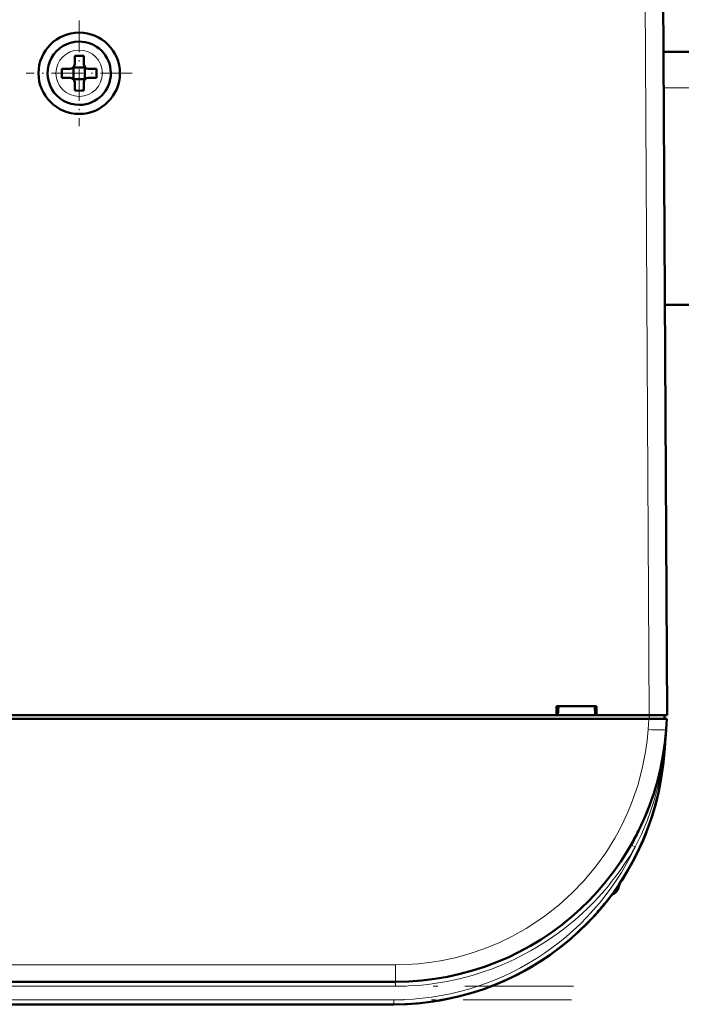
# Model space of a CAD drawing. Extents: x -1976 to 2357, y -1856 to 698.
# Tile 20 of 60: x -47 to 27, y -1611 to -1502. Entities that reach past the tile are written whole.
import ezdxf

# ---------------------------------------------------------------- set-up
doc = ezdxf.new("R2010")
doc.units = 0
doc.linetypes.add('DASHDOT', pattern=[18.5, 12, -3, 0.5, -3])

msp = doc.modelspace()

# ---------------------------------------------------------------- linework, layer by layer
at = {"color": 7, "lineweight": 18}
for p, q in [((22.64, -1496.81), (23.07, -1578.87)), ((-39.95, -1505.29), (-39.93, -1505.29)), ((-42.5, -1507.89), (-42.5, -1507.86)), ((-37.36, -1507.84), (-37.36, -1507.86)), ((268.43, -1509.48), (24.7, -1509.48)), ((-39.91, -1510.43), (-39.93, -1510.43)), ((22.96, -1580.46), (23.04, -1579.27)), ((23.07, -1578.87), (23.07, -1579.27)), ((24.95, -1580.57), (24.95, -1580.46)), ((24.73, -1582.96), (24.78, -1582.96)), ((21.22, -1593.3), (21.09, -1593.23)), ((21.53, -1593.46), (21.22, -1593.3)), ((19.71, -1597.66), (19.71, -1597.94)), ((-4.97, -1606.51), (-201.9, -1606.51)), ((-4.97, -1606.51), (-4.97, -1608.37)), ((-4.97, -1608.87), (-201.9, -1608.87)), ((-4.97, -1608.87), (-4.97, -1608.37)), ((-5.15, -1610.37), (-201.72, -1610.37)), ((-5.15, -1610.37), (-5.15, -1610.87))]:
    msp.add_line(p, q, dxfattribs=at)
at = {"color": 7, "lineweight": 50}
for p, q in [((25.07, -1578.87), (24.64, -1496.81)), ((-40.43, -1505.94), (-40.43, -1506.86)), ((-39.43, -1506.86), (-39.43, -1505.94)), ((268.45, -1505.48), (24.68, -1505.48)), ((-41.85, -1507.36), (-40.93, -1507.36)), ((-40.57, -1507.23), (-40.58, -1507.22)), ((-40.57, -1507.23), (-40.57, -1508.5)), ((-39.29, -1507.23), (-40.57, -1507.23)), ((-39.28, -1507.22), (-39.29, -1507.23)), ((-39.29, -1507.23), (-39.29, -1508.5)), ((-38.01, -1507.36), (-38.93, -1507.36)), ((-41.85, -1508.36), (-40.93, -1508.36)), ((-40.57, -1508.5), (-40.58, -1508.51)), ((-40.57, -1508.5), (-39.29, -1508.5)), ((-39.29, -1508.5), (-39.28, -1508.51)), ((-38.01, -1508.36), (-38.93, -1508.36)), ((-40.43, -1508.86), (-40.43, -1509.78)), ((-39.43, -1508.86), (-39.43, -1509.78)), ((268.3, -1533.48), (24.83, -1533.48)), ((24.95, -1557.36), (24.95, -1556.82)), ((12.86, -1578.87), (12.86, -1577.87)), ((12.86, -1577.87), (17.27, -1577.87)), ((13.07, -1577.87), (13, -1578.87)), ((17.07, -1577.87), (17.13, -1578.87)), ((17.27, -1577.87), (17.27, -1578.87)), ((23.04, -1579.27), (-229.91, -1579.27)), ((-95.73, -1578.87), (12.86, -1578.87)), ((12.86, -1578.87), (13, -1578.87)), ((12.92, -1578.87), (17.22, -1578.87)), ((17.13, -1578.87), (17.27, -1578.87)), ((17.27, -1578.87), (23.07, -1578.87)), ((25.04, -1579.27), (23.04, -1579.27)), ((24.77, -1579.27), (24.77, -1578.87)), ((25.04, -1579.27), (24.95, -1580.46)), ((24.95, -1580.46), (24.78, -1582.96)), ((24.62, -1583.28), (24.62, -1583.28)), ((24.62, -1583.29), (24.62, -1583.29)), ((24.67, -1582.95), (24.68, -1582.9)), ((24.73, -1582.96), (24.68, -1583.32)), ((24.73, -1582.95), (24.69, -1583.33)), ((17.87, -1600.1), (17.6, -1600.42)), ((17.91, -1600.06), (17.61, -1600.41)), ((16.9, -1601.21), (17.11, -1600.98)), ((16.9, -1601.21), (16.91, -1601.2)), ((16.93, -1601.18), (16.91, -1601.2)), ((16.91, -1601.19), (16.91, -1601.2)), ((16.91, -1601.2), (16.91, -1601.2)), ((16.94, -1601.16), (16.94, -1601.17)), ((17.21, -1600.87), (17.07, -1601.02)), ((17.22, -1600.86), (17.08, -1601.02)), ((17.08, -1601.01), (17.15, -1600.94)), ((17.58, -1600.44), (17.56, -1600.47)), ((-4.97, -1608.37), (-201.9, -1608.37)), ((-5.15, -1610.87), (-201.72, -1610.87))]:
    msp.add_line(p, q, dxfattribs=at)
at = {"color": 7, "linetype": 'DASHDOT', "lineweight": 18, "ltscale": 0.292502}
msp.add_line((-39.93, -1502.01), (-39.93, -1513.71), dxfattribs=at)
at = {"color": 7, "linetype": 'DASHDOT', "lineweight": 18, "ltscale": 0.2925}
msp.add_line((-34.08, -1507.86), (-45.78, -1507.86), dxfattribs=at)
at = {"color": 7, "linetype": 'DASHDOT', "lineweight": 18, "ltscale": 0.012015}
msp.add_line((23.07, -1578.83), (23.07, -1579.31), dxfattribs=at)
at = {"color": 7, "linetype": 'DASHDOT', "lineweight": 18}
for p, q in [((14.72, -1608.87), (-221.59, -1608.87)), ((14.51, -1610.37), (-221.38, -1610.37))]:
    msp.add_line(p, q, dxfattribs=at)
at = {"color": 7, "lineweight": 18}
for points in [[(-4.97, -1606.51), (-3.74, -1606.48), (-2.47, -1606.39), (-1.23, -1606.25), (0.03, -1606.05), (1.64, -1605.71), (3.28, -1605.26), (4.92, -1604.7), (6.46, -1604.07), (7.98, -1603.33), (9.49, -1602.48), (10.57, -1601.79), (11.63, -1601.05), (13.13, -1599.87), (14.55, -1598.57), (15.9, -1597.16), (17.15, -1595.67), (18.28, -1594.11), (19.28, -1592.5), (19.8, -1591.55), (20.29, -1590.58), (20.73, -1589.6), (21.14, -1588.62), (21.82, -1586.65), (22.32, -1584.78), (22.67, -1582.94), (22.85, -1581.69), (22.96, -1580.46)], [(24.68, -1583.32), (24.41, -1585.09), (24.03, -1586.83), (23.55, -1588.55), (22.85, -1590.56), (22.23, -1592.03), (21.53, -1593.45)]]:
    msp.add_lwpolyline(points, dxfattribs=at)
at = {"color": 7, "lineweight": 50}
msp.add_circle((-39.93, -1507.86), 4.5, dxfattribs=at)
for centre, radius, start, end in [((-39.93, -1507.86), 3.5, 90.5294, 270.5294), ((-39.93, -1507.86), 3.5, 270.5294, 90.5294), ((-39.93, -1523.03), 17.1, 89.9978, 91.6733), ((-39.93, -1523.03), 17.1, 88.3267, 90.0022), ((-24.76, -1507.86), 17.1, 178.3267, 180.0022), ((-40.93, -1506.86), 0.5, 270, 360), ((-38.93, -1506.86), 0.5, 180, 270), ((-55.1, -1507.86), 17.1, 359.9978, 1.6733), ((-24.72, -1507.86), 17.14, 179.9996, 181.6715), ((-40.93, -1508.86), 0.5, 0, 90), ((-38.93, -1508.86), 0.5, 90, 180), ((-55.14, -1507.86), 17.14, 358.3285, 0.0004), ((-39.93, -1492.66), 17.13, 268.3286, 271.6729), ((22.96, -1557.87), 2, 0.3, 0.8423), ((-4.97, -1578.37), 30, 270, 356), ((-5.15, -1580.87), 30, 270, 356), ((24.76, -1582.86), 0.0872, 210.963, 254.4077), ((-5.15, -1580.87), 30, 270, 346.5066), ((-4.97, -1578.36), 30, 336.0228, 341.4432), ((-5.15, -1580.87), 30, 326.3789, 338.6162), ((-4.85, -1578.43), 29.86, 330.2994, 333.6542), ((18.46, -1597.57), 1.3, 290.0791, 343.3985), ((18.46, -1597.57), 1.3, 290.0783, 343.3985), ((11.08, -1595.37), 9, 343.3984, 346.4437), ((11.08, -1595.37), 9, 343.3984, 346.444), ((-5.15, -1580.87), 30, 320.0609, 323.3274), ((-4.87, -1581.1), 29.63, 318.847, 319.971), ((-4.76, -1581.2), 29.49, 318.9322, 320.0996), ((-5.15, -1580.87), 30, 317.7896, 319.4459)]:
    msp.add_arc(centre, radius, start, end, dxfattribs=at)
at = {"color": 7, "lineweight": 18}
for centre, radius, start, end in [((-39.93, -1507.86), 2.57, 90.5294, 180), ((-39.93, -1507.86), 2.57, 0.5294, 90), ((-39.93, -1507.86), 2.57, 180.5294, 270), ((-39.93, -1507.86), 2.57, 270.5294, 360), ((-35.78, -1576.21), 60.89, 353.6418, 356.0008), ((-5.15, -1580.87), 29.5, 270, 334.723), ((-4.97, -1578.38), 30.49, 312.9537, 330.3448), ((-4.97, -1578.38), 30.49, 269.9925, 312.9526)]:
    msp.add_arc(centre, radius, start, end, dxfattribs=at)
at = {"color": 7, "lineweight": 50}
for centre, major_axis, ratio, start_param, end_param in [((23.07, -1578.88), (2, 0.01), 0.005236, 0, 1.570769), ((25.15, -1583.36), (0.524, -0.085), 0.13753, 3.147561, 3.660275), ((25.11, -1583.36), (0.494, -0.081), 0.135092, 3.138656, 3.687944), ((25.17, -1582.99), (0.494, -0.076), 0.164348, 3.1416, 3.606569)]:
    msp.add_ellipse(centre, major_axis=major_axis, ratio=ratio, start_param=start_param, end_param=end_param, dxfattribs=at)
at = {"color": 7, "lineweight": 18}
msp.add_ellipse((22.96, -1580.32), major_axis=(2, -0.14), ratio=0.069587, start_param=4.717255, end_param=6.283185, dxfattribs=at)

doc.saveas('drawing.dxf')
